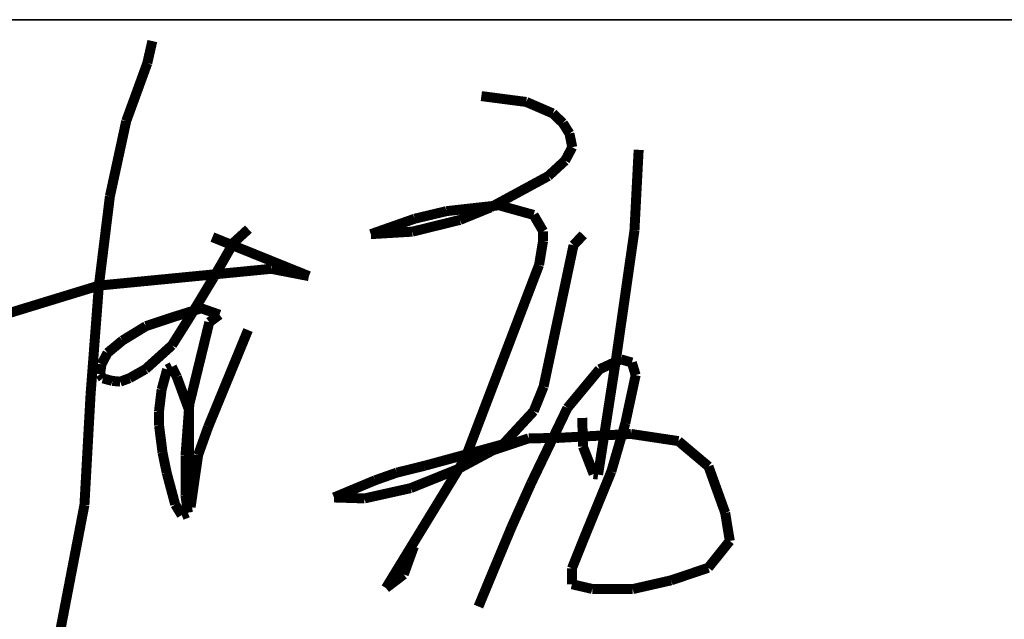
# Model space of a CAD drawing. Extents: x 1109697 to 1467097, y -139975 to 53891.
# Tile 130 of 256: x 1275513 to 1276402, y -128815 to -128273. Entities that reach past the tile are written whole.
import ezdxf

# ---------------------------------------------------------------- set-up
doc = ezdxf.new("R2010")
doc.units = 0
doc.header["$LTSCALE"] = 1000
doc.header["$MEASUREMENT"] = 0
doc.layers.add('A-PUB_TITLE SIGNATURE', color=7, linetype='Continuous')
doc.layers.add('PUB_TEXT', color=7, linetype='Continuous')
doc.layers.add('图框', color=4, linetype='Continuous', lineweight=35)

# ---------------------------------------------------------------- blocks, each defined once
blk = doc.blocks.new('A$C7B124B11')
at = {"layer": 'A-PUB_TITLE SIGNATURE', "const_width": 10}
for points in [[(407.4, 294.72), (402.37, 272.54)], [(402.37, 272.54), (381.22, 214.42)], [(737.37, 239.5), (782.45, 233.63)], [(782.45, 233.63), (808.99, 222.15)], [(808.99, 222.15), (819.16, 212.43)], [(381.22, 214.42), (364.85, 138.89)], [(819.16, 212.43), (825.75, 201.98)], [(825.75, 201.98), (828.54, 188.24)], [(828.54, 188.24), (821.33, 174.72)], [(890.93, 104.72), (895.14, 185.6)], [(821.33, 174.72), (804.54, 159.28)], [(804.54, 159.28), (746.41, 127.72)], [(364.85, 138.89), (353.82, 49.42)], [(670.54, 116.5), (702.34, 124.08)], [(702.34, 124.08), (755.07, 129.99)], [(746.41, 127.72), (715.83, 115.27)], [(755.07, 129.99), (789.79, 120.31)], [(626.53, 101.01), (670.54, 116.5)], [(715.83, 115.27), (668.17, 103.53)], [(789.79, 120.31), (799.34, 103.93)], [(503.8, 106.06), (489.01, 92.58)], [(799.34, 103.93), (799.22, 93.93)], [(872.39, -24.72), (890.93, 104.72)], [(564.48, 58.9), (467.65, 98.04)], [(668.17, 103.53), (626.53, 101.01)], [(799.22, 93.93), (795.23, 70.08)], [(839.59, 100.38), (829.82, 89.96)], [(489.01, 92.58), (468.99, 57.7)], [(829.82, 89.96), (799.77, -51.93)], [(353.82, 49.42), (526.61, 66.24)], [(526.61, 66.24), (564.48, 58.9)], [(795.23, 70.08), (721.25, -123.71)], [(468.99, 57.7), (446.11, 19.68)], [(153.36, -11.98), (353.82, 49.42)], [(353.82, 49.42), (345.45, -60.15)], [(429.22, 18.15), (456.49, 26.63)], [(456.49, 26.63), (474.77, 20.21)], [(400.98, 8.73), (429.22, 18.15)], [(446.11, 19.68), (427.19, -10.4)], [(474.77, 20.21), (464.55, 12.7)], [(377.54, -5.62), (400.98, 8.73)], [(464.55, 12.7), (444.53, -69.55)], [(463.41, -92.32), (503.37, 4.83)], [(362.48, -18.07), (377.54, -5.62)], [(427.19, -10.4), (400.67, -34.32)], [(356.42, -29.54), (362.48, -18.07)], [(854.45, -140.19), (872.39, -24.72)], [(877.36, -24.56), (855.88, -34.51)], [(888.33, -27.77), (877.36, -24.56)], [(354.97, -39.51), (356.42, -29.54)], [(400.67, -34.32), (384.56, -43.45)], [(416.74, -54.86), (422.27, -34.59)], [(422.27, -34.59), (427.07, -32.08)], [(427.07, -32.08), (432, -42.22)], [(855.88, -34.51), (823.65, -73.35)], [(892.13, -40.38), (888.33, -27.77)], [(357.9, -43.68), (354.97, -39.51)], [(367.33, -46.21), (357.9, -43.68)], [(384.56, -43.45), (375.2, -46.93)], [(432, -42.22), (444.04, -74.99)], [(881.71, -88.82), (892.13, -40.38)], [(375.2, -46.93), (367.33, -46.21)], [(799.77, -51.93), (789.92, -76.51)], [(345.45, -60.15), (339.32, -170.6)], [(414.05, -77.19), (416.74, -54.86)], [(444.53, -69.55), (440.73, -120.76)], [(823.65, -73.35), (787.32, -148.83)], [(414.21, -91.1), (414.05, -77.19)], [(444.04, -74.99), (444.36, -125.38)], [(789.92, -76.51), (759.18, -109.74)], [(838.56, -83.31), (839.29, -112.08)], [(417.59, -117.91), (414.21, -91.1)], [(453.34, -120.52), (463.41, -92.32)], [(867.72, -137.11), (881.71, -88.82)], [(784.75, -103.81), (812.54, -103.44)], [(812.54, -103.44), (887.44, -99.4)], [(887.44, -99.4), (935.03, -106.56)], [(759.18, -109.74), (724.06, -119.43)], [(749, -115.75), (784.75, -103.81)], [(839.29, -112.08), (849.98, -139.61)], [(935.03, -106.56), (965.16, -131.98)], [(421.8, -138.31), (417.59, -117.91)], [(440.73, -120.76), (440.66, -161.15)], [(445.81, -172.76), (453.34, -120.52)], [(724.06, -119.43), (679.79, -131.49)], [(713.28, -134.92), (749, -115.75)], [(444.36, -125.38), (445.81, -172.76)], [(721.25, -123.71), (641.69, -253.92)], [(679.79, -131.49), (652.71, -138.16)], [(965.16, -131.98), (981.92, -178.51)], [(430.33, -170.17), (421.8, -138.31)], [(652.71, -138.16), (630.91, -145.85)], [(666.51, -153.75), (713.28, -134.92)], [(842.28, -199.22), (867.72, -137.11)], [(849.98, -139.61), (854.45, -140.19)], [(630.91, -145.85), (589.59, -163.1)], [(787.32, -148.83), (767.74, -192.61)], [(440.66, -161.15), (443.04, -178.35)], [(620.25, -164.06), (666.51, -153.75)], [(339.32, -170.6), (308.03, -333.34)], [(436.85, -180.82), (430.33, -170.17)], [(589.59, -163.1), (620.25, -164.06)], [(443.04, -178.35), (436.85, -180.82)], [(981.92, -178.51), (986.54, -206.69)], [(767.74, -192.61), (753.38, -226.98)], [(828.26, -234.22), (842.28, -199.22)], [(659.55, -240.34), (669.72, -212.23)], [(986.54, -206.69), (965, -233.61)], [(753.38, -226.98), (734.51, -272.51)], [(641.69, -253.92), (659.55, -240.34)], [(828.21, -250.14), (828.26, -234.22)], [(965, -233.61), (927.61, -246.25)], [(848.56, -254.85), (828.21, -250.14)], [(927.61, -246.25), (889.25, -254.99)], [(889.25, -254.99), (848.56, -254.85)]]:
    blk.add_lwpolyline(points, dxfattribs=at)
blk = doc.blocks.new('图签01')
at = {"layer": '图框', "color": 4}
blk.add_line((1793883, 93464.53), (1797883, 93464.53), dxfattribs=at)
at = {"layer": 'A-PUB_TITLE SIGNATURE', "xscale": 0.9, "yscale": 0.9, "zscale": 0.9}
blk.add_blockref('A$C7B124B11', (1796252.19, 93180, 3949.16), dxfattribs=at)

msp = doc.modelspace()

# ---------------------------------------------------------------- block references
at = {"layer": 'PUB_TEXT'}
msp.add_blockref('图签01', (-520986, -221737.84), dxfattribs=at)

doc.saveas('drawing.dxf')
